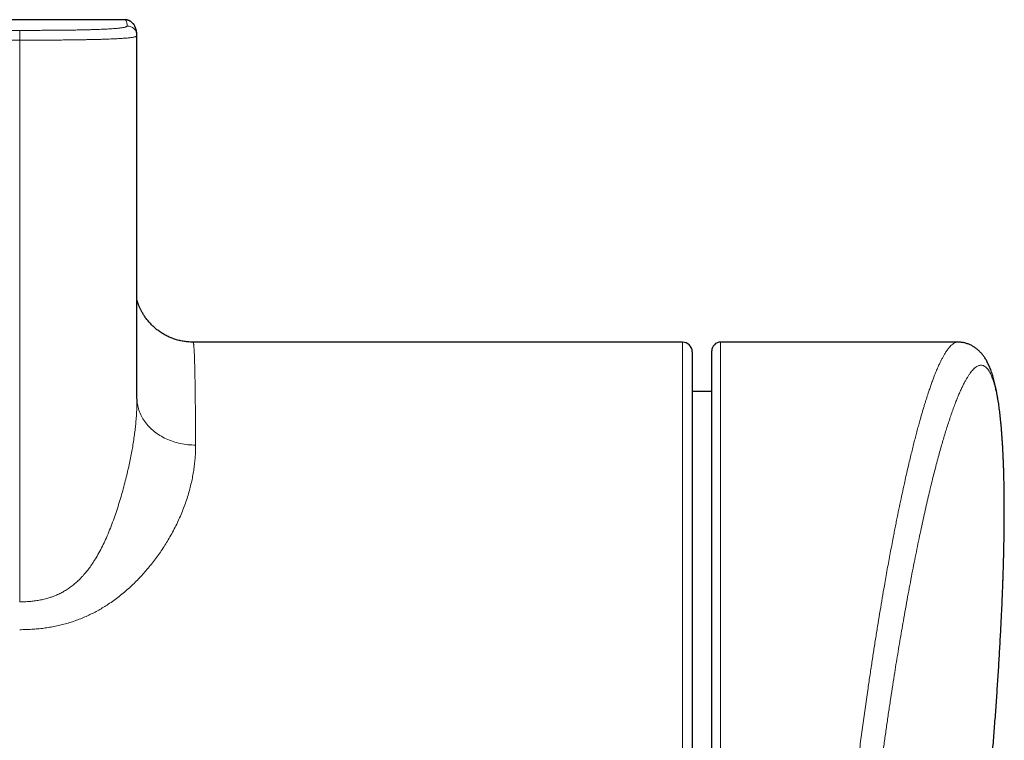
# Model space of a CAD drawing. Header units: millimetres. Extents: x 8 to 1323, y 12 to 708.
# Tile 19 of 44: x 774 to 824, y 368 to 405. Entities that reach past the tile are written whole.
import ezdxf

# ---------------------------------------------------------------- set-up
doc = ezdxf.new("R2010")
doc.units = ezdxf.units.MM

msp = doc.modelspace()

# ---------------------------------------------------------------- linework, layer by layer
at = {"color": 7, "linetype": 'Continuous', "lineweight": 30}
for p, q in [((779.324, 404.95), (779.324, 404.95)), ((779.953, 404.132), (779.946, 404.169)), ((807.864, 388.451), (782.824, 388.451)), ((782.824, 388.45), (782.824, 388.45)), ((821.952, 388.451), (809.814, 388.451)), ((808.364, 387.951), (808.364, 349.897)), ((809.364, 353.144), (809.364, 388.001)), ((809.364, 385.924), (808.364, 385.924))]:
    msp.add_line(p, q, dxfattribs=at)
at = {"color": 8, "linetype": 'Continuous', "lineweight": 0}
for p, q in [((773.953, 404.404), (591.574, 404.404)), ((773.953, 403.904), (591.574, 403.904)), ((807.864, 349.794), (807.864, 388.451)), ((809.814, 388.451), (809.814, 352.991))]:
    msp.add_line(p, q, dxfattribs=at)
at = {"color": 7, "linetype": 'Continuous', "lineweight": 30}
for centre, radius, start, end in [((807.864, 387.951), 0.5, 0, 90), ((809.814, 388.001), 0.45, 90, 180)]:
    msp.add_arc(centre, radius, start, end, dxfattribs=at)
for points, knots in [([(779.324, 404.951), (775.662, 404.945), (771.726, 404.938), (767.789, 404.932), (767.514, 404.931)], [0, 0, 0, 0, 0.9300192, 1, 1, 1, 1]), ([(779.951, 404.171), (779.951, 404.181), (779.948, 404.219), (779.941, 404.284), (779.929, 404.36), (779.915, 404.426), (779.9, 404.479), (779.885, 404.526), (779.869, 404.569), (779.851, 404.608), (779.831, 404.646), (779.81, 404.681), (779.786, 404.715), (779.76, 404.748), (779.73, 404.78), (779.697, 404.812), (779.658, 404.843), (779.617, 404.87), (779.573, 404.895), (779.526, 404.915), (779.477, 404.931), (779.427, 404.943), (779.376, 404.949), (779.342, 404.952), (779.325, 404.951), (779.324, 404.951)], [0, 0, 0, 0, 0.037147, 0.142845, 0.254601, 0.33595, 0.403634, 0.461636, 0.5124, 0.557608, 0.598472, 0.635898, 0.670586, 0.703092, 0.733874, 0.766512, 0.797607, 0.827534, 0.85666, 0.885276, 0.913601, 0.941792, 0.969956, 0.998172, 1, 1, 1, 1]), ([(779.953, 385.549), (779.953, 386.252), (779.953, 388.343), (779.953, 391.821), (779.953, 395.984), (779.953, 400.087), (779.953, 402.802), (779.953, 404.131)], [0, 0, 0, 0, 0.11348, 0.33758, 0.561611, 0.785547, 1, 1, 1, 1]), ([(782.824, 388.453), (782.812, 388.453), (782.76, 388.452), (782.669, 388.456), (782.552, 388.464), (782.435, 388.477), (782.319, 388.494), (782.204, 388.516), (782.091, 388.543), (781.979, 388.573), (781.869, 388.608), (781.76, 388.647), (781.654, 388.69), (781.55, 388.736), (781.448, 388.787), (781.348, 388.841), (781.251, 388.898), (781.157, 388.959), (781.065, 389.022), (780.977, 389.089), (780.891, 389.158), (780.81, 389.23), (780.731, 389.304), (780.656, 389.38), (780.585, 389.457), (780.518, 389.536), (780.455, 389.615), (780.396, 389.694), (780.341, 389.772), (780.291, 389.85), (780.245, 389.925), (780.203, 389.999), (780.165, 390.07), (780.131, 390.139), (780.1, 390.204), (780.073, 390.267), (780.048, 390.326), (780.027, 390.382), (780.007, 390.436), (779.99, 390.486), (779.974, 390.534), (779.962, 390.574), (779.955, 390.597), (779.953, 390.606)], [0, 0, 0, 0, 0.009067, 0.037964, 0.066773, 0.095494, 0.124127, 0.152672, 0.18113, 0.2095, 0.23778, 0.26597, 0.294067, 0.322068, 0.349971, 0.377769, 0.405457, 0.433027, 0.460469, 0.48777, 0.514914, 0.54188, 0.568641, 0.595163, 0.621405, 0.647315, 0.672834, 0.697893, 0.72242, 0.746344, 0.769607, 0.792166, 0.814007, 0.835143, 0.855619, 0.875505, 0.89489, 0.913882, 0.9326, 0.951169, 0.969724, 0.988376, 1, 1, 1, 1]), ([(824.241, 375.635), (824.242, 375.65), (824.246, 375.761), (824.254, 375.968), (824.264, 376.255), (824.274, 376.538), (824.283, 376.819), (824.291, 377.098), (824.299, 377.374), (824.305, 377.647), (824.311, 377.917), (824.316, 378.184), (824.321, 378.448), (824.325, 378.709), (824.328, 378.968), (824.33, 379.225), (824.331, 379.477), (824.332, 379.726), (824.332, 379.972), (824.331, 380.215), (824.33, 380.456), (824.327, 380.693), (824.324, 380.927), (824.321, 381.157), (824.316, 381.384), (824.311, 381.608), (824.305, 381.828), (824.298, 382.045), (824.29, 382.259), (824.282, 382.469), (824.272, 382.677), (824.262, 382.881), (824.251, 383.082), (824.24, 383.279), (824.227, 383.472), (824.214, 383.662), (824.2, 383.849), (824.185, 384.033), (824.169, 384.213), (824.152, 384.389), (824.135, 384.561), (824.116, 384.73), (824.097, 384.896), (824.076, 385.058), (824.055, 385.217), (824.032, 385.373), (824.009, 385.526), (823.984, 385.676), (823.958, 385.823), (823.93, 385.968), (823.901, 386.111), (823.87, 386.25), (823.838, 386.388), (823.803, 386.523), (823.766, 386.657), (823.726, 386.788), (823.682, 386.918), (823.636, 387.046), (823.588, 387.167), (823.538, 387.28), (823.489, 387.381), (823.44, 387.475), (823.39, 387.562), (823.34, 387.641), (823.289, 387.715), (823.238, 387.784), (823.186, 387.849), (823.131, 387.912), (823.074, 387.971), (823.013, 388.03), (822.95, 388.084), (822.883, 388.137), (822.814, 388.186), (822.742, 388.232), (822.669, 388.273), (822.593, 388.31), (822.516, 388.344), (822.436, 388.373), (822.355, 388.398), (822.273, 388.418), (822.19, 388.433), (822.107, 388.444), (822.027, 388.45), (821.976, 388.451), (821.952, 388.451)], [0, 0, 0, 0, 0.001966, 0.01532, 0.028654, 0.04198, 0.055303, 0.068629, 0.081958, 0.095296, 0.108648, 0.121954, 0.135252, 0.148596, 0.161967, 0.175347, 0.188714, 0.202047, 0.215306, 0.228721, 0.242124, 0.255519, 0.268912, 0.282305, 0.295703, 0.309108, 0.322526, 0.335961, 0.349418, 0.362901, 0.376414, 0.389963, 0.403561, 0.417129, 0.430705, 0.444345, 0.458037, 0.471773, 0.485544, 0.499338, 0.512988, 0.52685, 0.540756, 0.554716, 0.56874, 0.58284, 0.597027, 0.611224, 0.625751, 0.640385, 0.655149, 0.670067, 0.685167, 0.700477, 0.716025, 0.731833, 0.7479, 0.764182, 0.780532, 0.79498, 0.808636, 0.82138, 0.83321, 0.844197, 0.854437, 0.864026, 0.873052, 0.881594, 0.890684, 0.898614, 0.907057, 0.915187, 0.923044, 0.930674, 0.938118, 0.94541, 0.952579, 0.959649, 0.966642, 0.973576, 0.980467, 0.987332, 0.994183, 1, 1, 1, 1]), ([(824.185, 374.363), (824.185, 374.371), (824.196, 374.585), (824.214, 374.995), (824.233, 375.41), (824.24, 375.619), (824.241, 375.632)], [0, 0, 0, 0, 0.018473, 0.493275, 0.967984, 1, 1, 1, 1]), ([(822.292, 355.012), (822.301, 355.068), (822.357, 355.441), (822.455, 356.132), (822.588, 357.085), (822.716, 358.038), (822.84, 358.993), (822.959, 359.947), (823.073, 360.903), (823.182, 361.859), (823.287, 362.815), (823.387, 363.772), (823.483, 364.73), (823.574, 365.687), (823.66, 366.646), (823.742, 367.604), (823.819, 368.564), (823.892, 369.523), (823.959, 370.483), (824.022, 371.443), (824.081, 372.403), (824.134, 373.364), (824.172, 374.082), (824.19, 374.48), (824.194, 374.557)], [0, 0, 0, 0, 0.008649, 0.0576246, 0.1066004, 0.1555763, 0.2045524, 0.2535287, 0.3025051, 0.3514816, 0.4004581, 0.4494348, 0.4984114, 0.5473881, 0.5963648, 0.6453415, 0.6943182, 0.7432948, 0.7922713, 0.8412477, 0.890224, 0.9392001, 0.9881761, 1, 1, 1, 1])]:
    msp.add_open_spline(points, degree=3, knots=knots, dxfattribs=at)
at = {"color": 8, "linetype": 'Continuous', "lineweight": 0}
for points, knots in [([(773.953, 404.405), (774.062, 404.405), (774.278, 404.405), (774.603, 404.406), (774.927, 404.407), (775.251, 404.408), (775.573, 404.41), (775.893, 404.412), (776.198, 404.416), (776.486, 404.419), (776.757, 404.423), (777.022, 404.428), (777.263, 404.433), (777.481, 404.438), (777.674, 404.443), (777.86, 404.449), (778.036, 404.456), (778.202, 404.462), (778.357, 404.47), (778.499, 404.478), (778.63, 404.486), (778.748, 404.494), (778.864, 404.503), (778.973, 404.513), (779.074, 404.524), (779.159, 404.535), (779.235, 404.547), (779.299, 404.559), (779.352, 404.572), (779.393, 404.584), (779.422, 404.596), (779.441, 404.608), (779.452, 404.62), (779.453, 404.628), (779.453, 404.632)], [0, 0, 0, 0, 0.035719, 0.071435, 0.107147, 0.142862, 0.17858, 0.214295, 0.250007, 0.281258, 0.312507, 0.343757, 0.375003, 0.400005, 0.425003, 0.450001, 0.475002, 0.5, 0.524997, 0.549998, 0.574996, 0.599995, 0.624996, 0.656242, 0.687492, 0.718741, 0.749992, 0.785704, 0.821419, 0.857136, 0.892851, 0.928564, 0.964281, 1, 1, 1, 1]), ([(779.453, 404.632), (779.45, 404.665), (779.444, 404.731), (779.43, 404.808), (779.411, 404.87), (779.389, 404.915), (779.361, 404.942), (779.34, 404.953), (779.326, 404.951), (779.324, 404.95)], [0, 0, 0, 0, 0.161808, 0.323581, 0.485324, 0.647043, 0.808744, 0.970433, 1, 1, 1, 1]), ([(779.946, 404.169), (779.939, 404.222), (779.925, 404.34), (779.815, 404.494), (779.65, 404.61), (779.519, 404.625), (779.453, 404.632)], [0, 0, 0, 0, 0.211715, 0.474476, 0.737238, 1, 1, 1, 1]), ([(779.953, 404.131), (779.953, 404.128), (779.952, 404.12), (779.941, 404.109), (779.922, 404.097), (779.893, 404.085), (779.852, 404.073), (779.799, 404.061), (779.731, 404.049), (779.656, 404.037), (779.577, 404.028), (779.499, 404.019), (779.41, 404.011), (779.311, 404.003), (779.199, 403.995), (779.075, 403.987), (778.938, 403.979), (778.788, 403.972), (778.623, 403.965), (778.445, 403.958), (778.254, 403.951), (778.052, 403.945), (777.841, 403.94), (777.621, 403.935), (777.384, 403.93), (777.128, 403.925), (776.886, 403.922), (776.624, 403.918), (776.344, 403.915), (776.013, 403.912), (775.677, 403.909), (775.337, 403.907), (774.994, 403.906), (774.648, 403.905), (774.301, 403.904), (774.069, 403.904), (773.953, 403.904)], [0, 0, 0, 0, 0.029358, 0.06302, 0.096681, 0.130593, 0.164504, 0.198739, 0.232971, 0.267369, 0.291411, 0.315463, 0.339501, 0.363908, 0.38833, 0.412731, 0.437695, 0.462682, 0.487642, 0.51333, 0.539048, 0.564739, 0.590474, 0.616236, 0.641977, 0.671477, 0.700981, 0.720832, 0.755127, 0.789617, 0.82411, 0.859053, 0.893997, 0.929307, 0.964619, 1, 1, 1, 1]), ([(779.953, 404.132), (779.953, 402.072), (779.953, 397.951), (779.953, 391.769), (779.953, 387.648), (779.953, 385.587)], [0, 0, 0, 0, 0.333272, 0.666601, 1, 1, 1, 1]), ([(782.824, 388.45), (782.825, 388.45), (782.829, 388.453), (782.835, 388.439), (782.844, 388.406), (782.852, 388.357), (782.859, 388.3), (782.864, 388.24), (782.87, 388.17), (782.875, 388.091), (782.88, 388.001), (782.886, 387.887), (782.892, 387.745), (782.898, 387.567), (782.905, 387.369), (782.91, 387.151), (782.916, 386.913), (782.921, 386.656), (782.925, 386.382), (782.929, 386.12), (782.932, 385.874), (782.935, 385.649), (782.938, 385.415), (782.94, 385.171), (782.942, 384.919), (782.944, 384.634), (782.947, 384.312), (782.949, 383.95), (782.951, 383.575), (782.952, 383.314), (782.953, 383.183)], [0, 0, 0, 0, 0.007756, 0.051229, 0.094002, 0.136807, 0.166983, 0.197162, 0.227339, 0.257617, 0.287899, 0.318177, 0.361225, 0.404274, 0.447454, 0.490634, 0.534065, 0.577529, 0.620294, 0.663091, 0.693261, 0.723435, 0.753605, 0.783877, 0.814153, 0.844425, 0.883271, 0.922116, 0.961058, 1, 1, 1, 1]), ([(815.575, 354.586), (815.59, 354.782), (815.62, 355.175), (815.668, 355.767), (815.717, 356.364), (815.769, 356.964), (815.822, 357.568), (815.873, 358.126), (815.92, 358.637), (815.964, 359.101), (816.009, 359.566), (816.058, 360.064), (816.112, 360.597), (816.171, 361.163), (816.23, 361.73), (816.292, 362.297), (816.354, 362.866), (816.424, 363.487), (816.501, 364.16), (816.587, 364.884), (816.674, 365.608), (816.764, 366.331), (816.855, 367.051), (816.939, 367.691), (817.013, 368.252), (817.078, 368.734), (817.144, 369.215), (817.211, 369.693), (817.278, 370.169), (817.341, 370.606), (817.399, 371.003), (817.452, 371.363), (817.505, 371.72), (817.575, 372.184), (817.662, 372.75), (817.767, 373.414), (817.872, 374.071), (817.979, 374.72), (818.087, 375.36), (818.184, 375.923), (818.27, 376.412), (818.345, 376.829), (818.42, 377.241), (818.495, 377.648), (818.571, 378.05), (818.641, 378.416), (818.705, 378.746), (818.763, 379.043), (818.822, 379.337), (818.898, 379.714), (818.993, 380.17), (819.105, 380.699), (819.208, 381.171), (819.301, 381.59), (819.386, 381.959), (819.47, 382.32), (819.552, 382.661), (819.631, 382.982), (819.707, 383.286), (819.783, 383.582), (819.858, 383.871), (819.934, 384.152), (820.003, 384.404), (820.067, 384.628), (820.124, 384.828), (820.182, 385.022), (820.238, 385.208), (820.293, 385.387), (820.346, 385.557), (820.4, 385.723), (820.462, 385.912), (820.533, 386.12), (820.612, 386.344), (820.69, 386.557), (820.759, 386.737), (820.819, 386.886), (820.87, 387.01), (820.921, 387.128), (820.98, 387.262), (821.048, 387.409), (821.124, 387.562), (821.199, 387.704), (821.265, 387.82), (821.323, 387.914), (821.373, 387.99), (821.422, 388.06), (821.484, 388.143), (821.56, 388.232), (821.648, 388.317), (821.727, 388.377), (821.797, 388.416), (821.86, 388.439), (821.911, 388.451), (821.941, 388.45), (821.952, 388.45)], [0, 0, 0, 0, 0.012377, 0.024756, 0.037134, 0.049571, 0.062011, 0.074448, 0.083917, 0.093386, 0.102867, 0.112347, 0.123848, 0.13535, 0.146851, 0.158399, 0.169949, 0.181497, 0.196299, 0.211104, 0.225906, 0.240809, 0.255715, 0.270618, 0.280759, 0.290901, 0.301042, 0.311215, 0.321388, 0.331561, 0.339378, 0.347195, 0.355018, 0.362841, 0.377772, 0.392705, 0.407636, 0.422668, 0.437703, 0.452736, 0.462965, 0.473195, 0.483424, 0.493685, 0.503947, 0.514209, 0.522093, 0.529978, 0.53787, 0.545761, 0.560819, 0.57588, 0.590938, 0.60231, 0.613683, 0.625057, 0.636428, 0.646748, 0.657069, 0.667389, 0.677743, 0.688097, 0.69845, 0.706408, 0.714366, 0.722331, 0.730296, 0.737853, 0.74541, 0.752972, 0.760535, 0.771922, 0.783309, 0.794716, 0.806122, 0.813691, 0.82126, 0.828834, 0.836409, 0.848108, 0.859807, 0.871528, 0.883249, 0.891226, 0.899202, 0.907186, 0.915169, 0.930157, 0.945147, 0.960135, 0.971454, 0.982776, 0.994097, 1, 1, 1, 1]), ([(824.241, 375.632), (824.248, 375.815), (824.261, 376.16), (824.278, 376.655), (824.292, 377.123), (824.304, 377.582), (824.314, 378.034), (824.322, 378.506), (824.328, 378.996), (824.331, 379.503), (824.332, 379.999), (824.329, 380.484), (824.323, 380.957), (824.314, 381.415), (824.302, 381.858), (824.288, 382.261), (824.272, 382.625), (824.256, 382.955), (824.237, 383.273), (824.216, 383.58), (824.191, 383.897), (824.162, 384.22), (824.129, 384.546), (824.092, 384.856), (824.052, 385.149), (824.009, 385.426), (823.963, 385.684), (823.914, 385.924), (823.866, 386.131), (823.818, 386.31), (823.771, 386.463), (823.723, 386.604), (823.673, 386.731), (823.617, 386.854), (823.555, 386.967), (823.488, 387.067), (823.417, 387.149), (823.343, 387.21), (823.267, 387.252), (823.188, 387.273), (823.107, 387.274), (823.029, 387.256), (822.954, 387.223), (822.882, 387.178), (822.81, 387.119), (822.735, 387.047), (822.659, 386.96), (822.582, 386.861), (822.504, 386.747), (822.423, 386.617), (822.339, 386.471), (822.252, 386.307), (822.164, 386.128), (822.077, 385.937), (821.989, 385.734), (821.901, 385.52), (821.81, 385.287), (821.716, 385.033), (821.618, 384.758), (821.52, 384.468), (821.424, 384.173), (821.33, 383.873), (821.238, 383.572), (821.145, 383.252), (821.049, 382.915), (820.951, 382.56), (820.853, 382.192), (820.756, 381.816), (820.659, 381.433), (820.564, 381.043), (820.465, 380.632), (820.364, 380.199), (820.261, 379.744), (820.158, 379.277), (820.052, 378.786), (819.943, 378.27), (819.831, 377.728), (819.72, 377.171), (819.608, 376.599), (819.497, 376.013), (819.386, 375.415), (819.275, 374.807), (819.172, 374.225), (819.076, 373.672), (818.987, 373.149), (818.899, 372.621), (818.811, 372.086), (818.719, 371.513), (818.623, 370.899), (818.522, 370.244), (818.422, 369.579), (818.323, 368.905), (818.225, 368.222), (818.128, 367.533), (818.033, 366.84), (817.946, 366.184), (817.865, 365.567), (817.791, 364.989), (817.718, 364.409), (817.647, 363.827), (817.572, 363.206), (817.495, 362.545), (817.415, 361.845), (817.336, 361.141), (817.26, 360.434), (817.186, 359.724), (817.114, 359.015), (817.044, 358.309), (816.981, 357.646), (816.924, 357.028), (816.872, 356.453), (816.822, 355.881), (816.774, 355.311), (816.744, 354.935), (816.729, 354.747)], [0, 0, 0, 0, 0.008997, 0.016937, 0.02488, 0.032824, 0.040767, 0.048707, 0.058229, 0.067752, 0.077274, 0.08694, 0.096612, 0.106285, 0.115957, 0.125623, 0.13358, 0.14154, 0.149501, 0.157461, 0.165418, 0.17507, 0.184724, 0.194376, 0.204177, 0.213984, 0.223793, 0.2336, 0.243401, 0.251473, 0.259548, 0.267624, 0.275699, 0.283771, 0.293536, 0.303303, 0.313068, 0.322983, 0.332905, 0.342828, 0.35275, 0.362666, 0.370832, 0.379002, 0.387173, 0.395343, 0.403509, 0.411726, 0.419943, 0.42816, 0.436818, 0.445479, 0.454139, 0.462798, 0.471172, 0.479548, 0.487923, 0.496943, 0.505966, 0.51499, 0.52401, 0.532215, 0.540422, 0.548628, 0.557274, 0.565922, 0.574571, 0.583217, 0.591577, 0.599939, 0.6083, 0.617301, 0.626305, 0.635309, 0.64431, 0.654045, 0.66378, 0.673515, 0.683392, 0.693275, 0.70316, 0.713043, 0.72292, 0.731045, 0.739173, 0.747302, 0.755429, 0.763554, 0.773203, 0.782853, 0.792502, 0.802292, 0.812088, 0.821886, 0.831682, 0.841472, 0.849525, 0.85758, 0.865637, 0.873693, 0.881745, 0.891394, 0.901045, 0.910694, 0.920488, 0.930288, 0.940089, 0.949889, 0.959683, 0.967744, 0.975809, 0.983874, 0.991939, 1, 1, 1, 1]), ([(773.952, 375.161), (773.952, 375.161), (774.035, 375.161), (774.202, 375.164), (774.452, 375.179), (774.703, 375.205), (774.954, 375.244), (775.204, 375.297), (775.426, 375.358), (775.621, 375.423), (775.805, 375.494), (775.999, 375.582), (776.203, 375.689), (776.401, 375.81), (776.592, 375.944), (776.777, 376.091), (776.937, 376.234), (777.075, 376.371), (777.22, 376.526), (777.38, 376.715), (777.552, 376.941), (777.712, 377.175), (777.88, 377.444), (778.053, 377.751), (778.227, 378.094), (778.394, 378.457), (778.555, 378.838), (778.709, 379.238), (778.852, 379.638), (778.985, 380.041), (779.11, 380.445), (779.226, 380.848), (779.333, 381.249), (779.429, 381.633), (779.515, 382), (779.59, 382.35), (779.659, 382.695), (779.721, 383.036), (779.776, 383.372), (779.823, 383.7), (779.863, 384.019), (779.896, 384.338), (779.922, 384.657), (779.94, 384.976), (779.951, 385.287), (779.953, 385.488), (779.953, 385.587), (779.953, 385.587)], [0, 0, 0, 0, 0.000004, 0.016859, 0.033721, 0.050572, 0.067835, 0.085111, 0.102369, 0.114619, 0.126898, 0.142585, 0.158288, 0.173976, 0.19024, 0.20652, 0.222787, 0.234888, 0.247007, 0.266832, 0.286683, 0.306543, 0.326382, 0.353558, 0.380749, 0.407933, 0.438572, 0.469227, 0.499885, 0.530529, 0.561603, 0.592692, 0.623779, 0.654851, 0.68293, 0.711023, 0.739115, 0.767192, 0.795579, 0.823965, 0.851767, 0.879569, 0.909666, 0.93978, 0.969896, 0.999996, 1, 1, 1, 1]), ([(782.953, 383.183), (782.952, 383.091), (782.951, 382.906), (782.937, 382.622), (782.913, 382.331), (782.878, 382.035), (782.832, 381.731), (782.773, 381.42), (782.7, 381.102), (782.614, 380.778), (782.515, 380.452), (782.403, 380.124), (782.277, 379.797), (782.139, 379.469), (781.987, 379.141), (781.82, 378.812), (781.648, 378.498), (781.471, 378.199), (781.292, 377.917), (781.103, 377.636), (780.902, 377.358), (780.69, 377.083), (780.474, 376.821), (780.255, 376.572), (780.035, 376.336), (779.805, 376.105), (779.564, 375.878), (779.311, 375.657), (779.045, 375.44), (778.769, 375.233), (778.501, 375.048), (778.242, 374.884), (777.996, 374.74), (777.743, 374.604), (777.482, 374.475), (777.212, 374.355), (776.934, 374.245), (776.651, 374.145), (776.364, 374.056), (776.074, 373.979), (775.781, 373.912), (775.485, 373.857), (775.185, 373.812), (774.88, 373.778), (774.571, 373.754), (774.262, 373.74), (774.055, 373.738), (773.952, 373.737)], [0, 0, 0, 0, 0.026892, 0.0538, 0.080713, 0.107619, 0.134508, 0.162044, 0.189604, 0.21717, 0.244726, 0.27226, 0.299195, 0.326158, 0.353127, 0.380086, 0.40702, 0.430283, 0.453575, 0.476878, 0.500179, 0.523464, 0.546724, 0.567633, 0.588555, 0.609475, 0.630382, 0.651787, 0.673211, 0.694632, 0.716033, 0.733373, 0.750727, 0.768079, 0.785416, 0.803249, 0.8211, 0.83895, 0.856782, 0.874445, 0.892123, 0.909803, 0.927467, 0.945593, 0.963731, 0.981871, 1, 1, 1, 1])]:
    msp.add_open_spline(points, degree=3, knots=knots, dxfattribs=at)
for points in [[(773.953, 403.904), (773.953, 403.968), (773.953, 404.095), (773.953, 404.257), (773.953, 404.374), (773.953, 404.394), (773.953, 404.404)], [(773.952, 375.161), (773.952, 377.555), (773.952, 382.345), (773.953, 389.531), (773.953, 396.717), (773.953, 401.508), (773.953, 403.904)], [(782.953, 383.183), (782.822, 383.187), (782.56, 383.195), (782.173, 383.258), (781.8, 383.359), (781.447, 383.498), (781.119, 383.673), (780.823, 383.881), (780.564, 384.118), (780.346, 384.38), (780.171, 384.664), (780.046, 384.962), (779.967, 385.272), (779.957, 385.482), (779.953, 385.587)]]:
    msp.add_open_spline(points, degree=3, dxfattribs=at)

doc.saveas('drawing.dxf')
